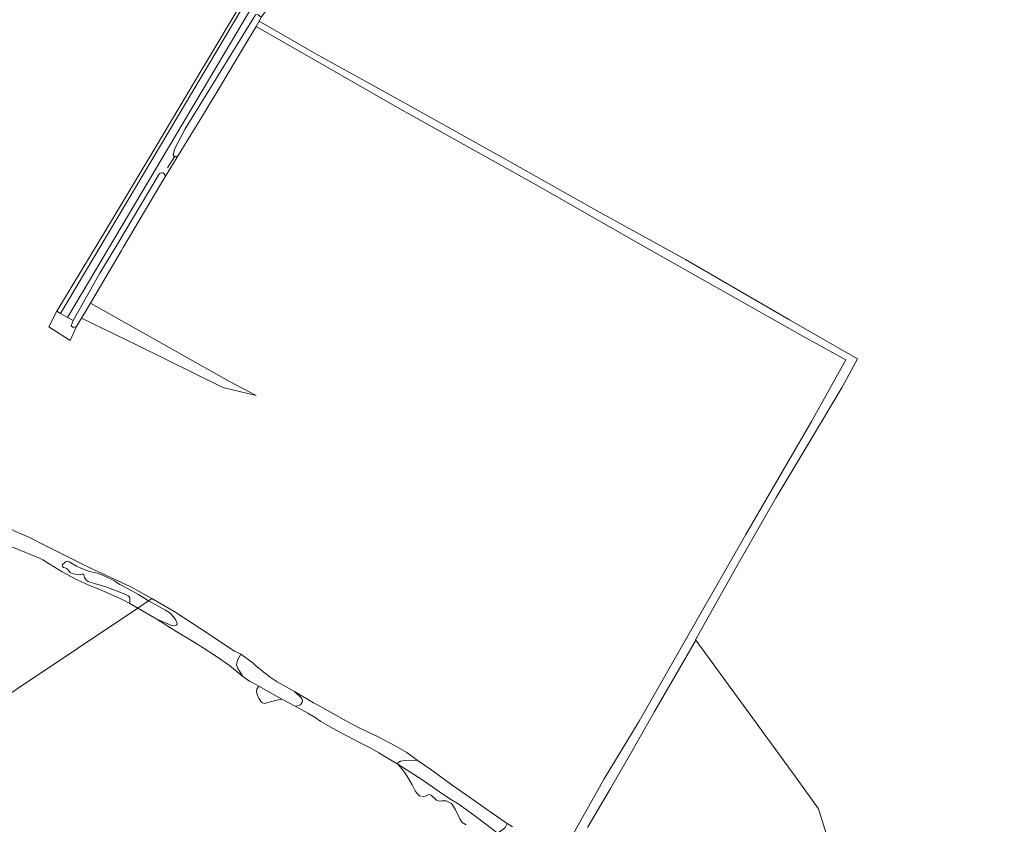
# Model space of a CAD drawing. Header units: metres. Extents: x 200176 to 205485, y 394066 to 399855.
# Tile 29 of 230: x 201647 to 202077, y 396594 to 396946. Entities that reach past the tile are written whole.
import ezdxf

# ---------------------------------------------------------------- set-up
doc = ezdxf.new("R2010")
doc.units = ezdxf.units.M
for name, color, linetype, lineweight in [('B-WE-GR-BOUWLAND-GV', 80, 'Continuous', 13), ('B-WE-GR-GRAS-GV', 60, 'Continuous', 13), ('B-WE-GR-HOUTWAL-GV', 40, 'Continuous', 13), ('B-WE-GR-STRUIK-GV', 90, 'Continuous', 13), ('B-WE-GW-TALUD_KRUIN-G', 90, 'Continuous', 18), ('B-WE-KW-KUNSTWERK_DUIKER-G', 170, 'Continuous', 18), ('B-WE-OG-WATER-GV', 130, 'Continuous', 18), ('B-WE-OG-WATER_SLOOT-GV', 120, 'Continuous', 18), ('B-WE-OG-WEG-GV', 7, 'Continuous', 18), ('B-WE-VH-VERHARDING_ASFALT-GV', 252, 'Continuous', 18), ('B-WE-VH-VERHARDING_FUNDERING_ZAND-GV', 7, 'Continuous', 18), ('B-WE-VH-VERHARDING_OPEN-GV', 252, 'Continuous', 18)]:
    doc.layers.add(name, color=color, linetype=linetype, lineweight=lineweight)

msp = doc.modelspace()

# ---------------------------------------------------------------- linework, layer by layer
at = {"layer": 'B-WE-GR-BOUWLAND-GV', "flags": 128}
for points in [[(201888.446, 396589.394), (201902.382, 396614.306), (201917.803, 396639.61), (201941.865, 396681.905), (201964.43, 396721.14), (201978.47, 396745.515), (201993.074, 396770.441), (202008.047, 396797.428), (201989.276, 396807.842), (201918.663, 396847.652), (201871.389, 396874.63), (201813.062, 396907.084), (201750.226, 396943.172), (201745.246, 396934.749), (201734.346, 396916.587), (201727.943, 396905.918), (201716.164, 396886.698), (201710.437, 396877.475), (201708.422, 396874.124), (201692.152, 396846.478), (201691.454, 396845.296), (201677.81, 396822.202), (201738.618, 396788.056), (201750.284, 396781.859), (201735.735, 396785.384), (201697.994, 396804.066), (201673.978, 396815.715), (201672.637, 396813.445), (201671.727, 396811.968), (201668.979, 396805.932), (201659.571, 396811.91), (201663.109, 396818.764), (201685.009, 396854.894), (201706.386, 396890.553), (201726.503, 396924.372), (201745.848, 396956.864)], [(201645.036, 396722.415), (201650.555, 396720.037), (201659.244, 396715.78), (201668.006, 396711.347), (201677.853, 396706.426), (201684.549, 396703.352), (201695.419, 396698.305), (201704.706, 396693.143), (201714.72, 396687.39), (201726.518, 396679.556), (201740.773, 396670.084), (201743.615, 396668.751), (201743.97, 396668.519), (201749.017, 396664.902), (201750.355, 396663.631), (201751.98, 396662.233), (201753.351, 396661.175), (201754.811, 396660.08), (201755.921, 396659.072), (201759.462, 396656.74), (201767.052, 396652.466), (201775.283, 396647.593), (201777.051, 396646.627), (201788.826, 396640.194), (201795.273, 396636.672), (201803.575, 396632.67), (201811.285, 396628.601), (201816.149, 396625.793), (201820.71, 396622.473), (201827.06, 396618.156), (201835.918, 396611.534), (201843.614, 396606.315), (201853.515, 396599.355), (201860.101, 396594.863), (201862.381, 396593.308)]]:
    msp.add_lwpolyline(points, dxfattribs=at)
at = {"layer": 'B-WE-GR-GRAS-GV', "flags": 128}
for points in [[(201752.408, 396947.186), (201751.696, 396945.659), (201751.544, 396945.402), (201776.415, 396931.118), (201814.856, 396909.899), (201857.731, 396886.047), (201899.098, 396862.753), (201937.941, 396841.295), (201983.488, 396814.903), (202013.163, 396797.843), (202006.503, 396785.537), (201992.042, 396761.325), (201977.587, 396737.288), (201961.166, 396708.539), (201942.429, 396675.144), (201942.355, 396675.013), (201942.564, 396674.893)], [(202012.891, 396547.401), (201996.151, 396601.275), (201984.235, 396617.843), (201942.564, 396674.893), (201933.383, 396659.105), (201924.512, 396643.698), (201914.471, 396626.291), (201905.153, 396610.132), (201895.223, 396593.112)], [(201942.564, 396674.893), (201984.235, 396617.843), (201996.151, 396601.275), (202012.891, 396547.401), (202083.126, 396505.605), (202111.147, 396488.74), (202137.678, 396473.642), (202189.324, 396444.071), (202225.634, 396423.155), (202250.778, 396408.098), (202251.963, 396407.412), (202255.15, 396412.433), (202254.929, 396412.588), (202254.781, 396412.769), (202254.594, 396413.111), (202254.531, 396413.363), (202254.577, 396413.851), (202254.693, 396414.229), (202267.64, 396434.479), (202282.616, 396457.701), (202291.592, 396471.636)]]:
    msp.add_lwpolyline(points, dxfattribs=at)
at = {"layer": 'B-WE-GR-HOUTWAL-GV', "flags": 128}
msp.add_lwpolyline([(201895.223, 396593.112), (201905.153, 396610.132), (201914.471, 396626.291), (201924.512, 396643.698), (201933.383, 396659.105), (201942.564, 396674.893), (201942.355, 396675.013), (201942.429, 396675.144), (201961.166, 396708.539), (201977.587, 396737.288), (201992.042, 396761.325), (202006.503, 396785.537), (202013.163, 396797.843), (201983.488, 396814.903), (201937.941, 396841.295), (201899.098, 396862.753), (201857.731, 396886.047), (201814.856, 396909.899), (201776.415, 396931.118), (201751.544, 396945.402), (201750.226, 396943.172), (201813.062, 396907.084), (201871.389, 396874.63), (201918.663, 396847.652), (201989.276, 396807.842), (202008.047, 396797.428), (201993.074, 396770.441), (201978.47, 396745.515), (201964.43, 396721.14), (201941.865, 396681.905), (201917.803, 396639.61), (201902.382, 396614.306), (201888.446, 396589.394)], dxfattribs=at)
msp.add_lwpolyline([(201673.978, 396815.715), (201697.994, 396804.066), (201735.735, 396785.384), (201750.284, 396781.859), (201738.618, 396788.056), (201677.81, 396822.202)], close=True, dxfattribs=at)
at = {"layer": 'B-WE-GR-STRUIK-GV', "flags": 128}
for points in [[(201695, 396690.907), (201698.485, 396688.983), (201703.18, 396692.123), (201698.906, 396694.961), (201694.601, 396697.278), (201690.609, 396699.255), (201689.876, 396699.66), (201688.857, 396700.365), (201688.034, 396700.958), (201684.437, 396702.838), (201682.561, 396703.711), (201681.231, 396704.112), (201679.688, 396704.446), (201678.653, 396704.676), (201677.348, 396704.984), (201673.678, 396706.365), (201671.678, 396707.277), (201669.272, 396708.7), (201668.571, 396709.235), (201667.807, 396709.459), (201667.237, 396709.273), (201666.778, 396708.963), (201666.285, 396708.564), (201665.724, 396708.192), (201665.483, 396707.801), (201665.625, 396707.241), (201666.059, 396706.76), (201666.725, 396706.51), (201667.401, 396706.304), (201667.791, 396705.948), (201668.465, 396705.049), (201668.926, 396704.585), (201669.29, 396704.327), (201669.948, 396704.032), (201670.978, 396703.755), (201671.991, 396703.62), (201673.067, 396703.564), (201673.965, 396703.776), (201674.356, 396703.882), (201674.623, 396703.828), (201674.889, 396703.543), (201675.03, 396702.983), (201675.278, 396702.378), (201675.952, 396701.363), (201676.413, 396700.9), (201676.874, 396700.552), (201677.558, 396700.276), (201679.593, 396699.703), (201684.559, 396698.191), (201692.58, 396695.207), (201694.277, 396694.333), (201694.827, 396693.852), (201695.013, 396693.513)], [(201703.18, 396692.123), (201698.485, 396688.983), (201706.844, 396684.078), (201713.743, 396681.2), (201714.895, 396681.295), (201715.35, 396681.43), (201715.709, 396681.836), (201715.566, 396682.872), (201715.122, 396683.667), (201713.925, 396685.344), (201712.91, 396686.431), (201712.069, 396687.129), (201710.696, 396688.061)], [(201744.383, 396659.007), (201747.304, 396657.04), (201749.394, 396655.961), (201751.509, 396654.869), (201761.474, 396649.14), (201767.336, 396646.131), (201768.979, 396646.365), (201769.475, 396646.644), (201770.022, 396647.168), (201770.424, 396647.851), (201770.473, 396648.558), (201770.332, 396649.101), (201769.742, 396649.816), (201767.052, 396652.466), (201759.462, 396656.74), (201755.921, 396659.072), (201754.811, 396660.08), (201753.351, 396661.175), (201751.98, 396662.233), (201750.355, 396663.631), (201749.017, 396664.902), (201743.97, 396668.519), (201743.615, 396668.751), (201742.833, 396667.543), (201742.11, 396666.175), (201741.754, 396664.234), (201742.196, 396662.527)], [(201761.474, 396649.14), (201751.509, 396654.869), (201750.543, 396653.562), (201750.411, 396652.469), (201750.746, 396651.174), (201751.489, 396649.64), (201752.253, 396648.203), (201753.026, 396647.528), (201753.747, 396647.323), (201754.335, 396647.452), (201756.552, 396648.05), (201759.358, 396648.776)], [(201812.235, 396620.779), (201822.739, 396614.045), (201830.435, 396608.694), (201834.932, 396605.661), (201838.952, 396603.268), (201846.525, 396597.736), (201853.694, 396592.183), (201855.862, 396590.614), (201856.822, 396591.331), (201858.493, 396592.415), (201859.165, 396593.135), (201860.101, 396594.863), (201853.515, 396599.355), (201843.614, 396606.315), (201835.918, 396611.534), (201827.06, 396618.156), (201820.71, 396622.473), (201815.664, 396622.371), (201814.414, 396622.279), (201813.418, 396622.055), (201812.597, 396621.692), (201812.258, 396621.303)]]:
    msp.add_lwpolyline(points, close=True, dxfattribs=at)
msp.add_lwpolyline([(201853.694, 396592.183), (201846.525, 396597.736), (201838.952, 396603.268), (201834.932, 396605.661), (201830.435, 396608.694), (201822.739, 396614.045), (201812.235, 396620.779), (201814.808, 396617.691), (201816.849, 396614.543), (201818.428, 396611.666), (201819.79, 396609.125), (201820.682, 396607.895), (201821.755, 396606.974), (201823.344, 396606.577), (201824.255, 396606.787), (201825.835, 396607.431), (201826.872, 396607.152), (201829.192, 396605.041), (201830.292, 396604.517), (201831.534, 396604.656), (201833.327, 396604.678), (201835.682, 396603.54), (201837.288, 396601.062), (201839.381, 396596.806), (201840.38, 396595.266), (201842.116, 396594.203)], dxfattribs=at)
at = {"layer": 'B-WE-GW-TALUD_KRUIN-G', "flags": 128}
for points in [[(201704.706, 396693.143), (201695.419, 396698.305), (201684.549, 396703.352), (201677.853, 396706.426), (201668.006, 396711.347), (201659.244, 396715.78), (201650.555, 396720.037), (201645.036, 396722.415), (201643.672, 396723.121), (201642.67, 396723.754), (201641.803, 396724.252), (201640.387, 396724.834), (201637.7, 396725.78), (201635.922, 396726.57), (201633.784, 396727.701), (201630.322, 396729.476), (201625.538, 396731.626), (201624.433, 396732.091)], [(201743.615, 396668.751), (201740.773, 396670.084), (201726.518, 396679.556), (201714.72, 396687.39), (201704.706, 396693.143)], [(201767.052, 396652.466), (201759.462, 396656.74), (201755.921, 396659.072), (201754.811, 396660.08), (201753.351, 396661.175), (201751.98, 396662.233), (201750.355, 396663.631), (201749.017, 396664.902), (201743.97, 396668.519), (201743.615, 396668.751)], [(201820.71, 396622.473), (201816.149, 396625.793), (201811.285, 396628.601), (201803.575, 396632.67), (201795.273, 396636.672), (201788.826, 396640.194), (201777.051, 396646.627), (201775.283, 396647.593), (201767.052, 396652.466)], [(201860.101, 396594.863), (201853.515, 396599.355), (201843.614, 396606.315), (201835.918, 396611.534), (201827.06, 396618.156), (201820.71, 396622.473)]]:
    msp.add_lwpolyline(points, dxfattribs=at)
at = {"layer": 'B-WE-KW-KUNSTWERK_DUIKER-G', "flags": 128}
msp.add_lwpolyline([(201711.51, 396881.36), (201714.56, 396886.14)], dxfattribs=at)
at = {"layer": 'B-WE-OG-WATER-GV', "flags": 128}
for points in [[(201566.111, 396600.458), (201698.485, 396688.983), (201695, 396690.907), (201691.376, 396692.907), (201690.577, 396693.3), (201681.231, 396697.441), (201677.37, 396698.902), (201671.795, 396701.458), (201665.486, 396704.843), (201659.735, 396708.269), (201656.957, 396710.084), (201655.538, 396710.788), (201653.73, 396711.527), (201639.449, 396717.33)], [(201842.116, 396594.203), (201840.38, 396595.266), (201839.381, 396596.806), (201837.288, 396601.062), (201835.682, 396603.54), (201833.327, 396604.678), (201831.534, 396604.656), (201830.292, 396604.517), (201829.192, 396605.041), (201826.872, 396607.152), (201825.835, 396607.431), (201824.255, 396606.787), (201823.344, 396606.577), (201821.755, 396606.974), (201820.682, 396607.895), (201819.79, 396609.125), (201818.428, 396611.666), (201816.849, 396614.543), (201814.808, 396617.691), (201812.235, 396620.779), (201807.966, 396623.264), (201803.889, 396625.746), (201800.19, 396627.841), (201795.171, 396630.409), (201787.182, 396634.533), (201782.648, 396637.036), (201778.569, 396639.327), (201776.102, 396641.082), (201772.872, 396643.038), (201767.336, 396646.131), (201761.474, 396649.14), (201759.358, 396648.776), (201756.552, 396648.05), (201754.335, 396647.452), (201753.747, 396647.323), (201753.026, 396647.528), (201752.253, 396648.203), (201751.489, 396649.64), (201750.746, 396651.174), (201750.411, 396652.469), (201750.543, 396653.562), (201751.509, 396654.869), (201749.394, 396655.961), (201747.304, 396657.04), (201744.383, 396659.007), (201738.599, 396663.927), (201733.417, 396667.528), (201727.091, 396671.527), (201721.759, 396674.969), (201715.664, 396678.611), (201706.844, 396684.078), (201698.485, 396688.983), (201566.111, 396600.458)]]:
    msp.add_lwpolyline(points, dxfattribs=at)
at = {"layer": 'B-WE-OG-WATER_SLOOT-GV', "flags": 128}
msp.add_lwpolyline([(201734.346, 396916.587), (201745.246, 396934.749), (201750.226, 396943.172), (201751.544, 396945.402), (201751.696, 396945.659), (201752.408, 396947.186), (201751.072, 396948.356), (201749.96, 396948.17), (201731.533, 396918.285), (201719.298, 396898.442), (201714.78, 396889.862), (201713.983, 396887.032), (201714.361, 396886.378), (201715.289, 396886.327), (201716.164, 396886.698), (201727.943, 396905.918)], close=True, dxfattribs=at)
for points in [[(201708.001, 396878.816), (201688.895, 396846.818), (201681.996, 396835.264), (201670.215, 396814.583), (201669.369, 396812.285), (201670.32, 396811.547), (201671.727, 396811.968), (201672.637, 396813.445), (201673.978, 396815.715), (201677.81, 396822.202)], [(201677.81, 396822.202), (201691.454, 396845.296), (201692.152, 396846.478), (201708.422, 396874.124), (201710.437, 396877.475)], [(201862.381, 396593.308), (201860.101, 396594.863), (201859.165, 396593.135)]]:
    msp.add_lwpolyline(points, dxfattribs=at)
at = {"layer": 'B-WE-OG-WATER_SLOOT-GV'}
msp.add_lwpolyline([(201710.437, 396877.475, 0.7245519), (201708.001, 396878.816)], format="xyb", dxfattribs=at)
at = {"layer": 'B-WE-OG-WEG-GV', "flags": 128}
msp.add_lwpolyline([(201858.218, 397142.437), (201856.47, 397142.624), (201842.278, 397119.154), (201824.406, 397089.072), (201804.869, 397056.44), (201785.316, 397024.25), (201765.91, 396990.778), (201745.848, 396956.864), (201726.503, 396924.372), (201706.386, 396890.553), (201685.009, 396854.894), (201663.109, 396818.764), (201664.765, 396817.756), (201773.191, 397000), (201850.576, 397130.07)], close=True, dxfattribs=at)
for points in [[(201862.281, 397142.646), (201861.418, 397140.53), (201858.627, 397136.257), (201857.809, 397135.364), (201853.553, 397128.777), (201667.851, 396815.977), (201670.215, 396814.583), (201681.996, 396835.264), (201688.895, 396846.818), (201708.001, 396878.816)], [(201710.437, 396877.475), (201716.164, 396886.698), (201715.289, 396886.327), (201714.361, 396886.378), (201713.983, 396887.032), (201714.78, 396889.862), (201719.298, 396898.442), (201731.533, 396918.285), (201749.96, 396948.17), (201751.072, 396948.356), (201752.408, 396947.186), (201756.226, 396952.175)]]:
    msp.add_lwpolyline(points, dxfattribs=at)
at = {"layer": 'B-WE-OG-WEG-GV'}
msp.add_lwpolyline([(201708.001, 396878.816, -0.7245519), (201710.437, 396877.475)], format="xyb", dxfattribs=at)
at = {"layer": 'B-WE-VH-VERHARDING_ASFALT-GV', "flags": 128}
msp.add_lwpolyline([(201880.353, 397175.483), (201869.858, 397160.064), (201859.518, 397144.54), (201858.218, 397142.437), (201850.576, 397130.07), (201773.191, 397000), (201664.765, 396817.756), (201667.851, 396815.977), (201853.553, 397128.777), (201857.809, 397135.364), (201858.627, 397136.257), (201861.418, 397140.53), (201862.281, 397142.646)], dxfattribs=at)
at = {"layer": 'B-WE-VH-VERHARDING_FUNDERING_ZAND-GV', "flags": 128}
msp.add_lwpolyline([(201663.109, 396818.764), (201659.571, 396811.91), (201668.979, 396805.932), (201671.727, 396811.968), (201670.32, 396811.547), (201669.369, 396812.285), (201670.215, 396814.583), (201667.851, 396815.977), (201664.765, 396817.756)], close=True, dxfattribs=at)
at = {"layer": 'B-WE-VH-VERHARDING_OPEN-GV', "flags": 128}
msp.add_lwpolyline([(201639.449, 396717.33), (201653.73, 396711.527), (201655.538, 396710.788), (201656.957, 396710.084), (201659.735, 396708.269), (201665.486, 396704.843), (201671.795, 396701.458), (201677.37, 396698.902), (201681.231, 396697.441), (201690.577, 396693.3), (201691.376, 396692.907), (201695, 396690.907), (201695.013, 396693.513), (201694.827, 396693.852), (201694.277, 396694.333), (201692.58, 396695.207), (201684.559, 396698.191), (201679.593, 396699.703), (201677.558, 396700.276), (201676.874, 396700.552), (201676.413, 396700.9), (201675.952, 396701.363), (201675.278, 396702.378), (201675.03, 396702.983), (201674.889, 396703.543), (201674.623, 396703.828), (201674.356, 396703.882), (201673.965, 396703.776), (201673.067, 396703.564), (201671.991, 396703.62), (201670.978, 396703.755), (201669.948, 396704.032), (201669.29, 396704.327), (201668.926, 396704.585), (201668.465, 396705.049), (201667.791, 396705.948), (201667.401, 396706.304), (201666.725, 396706.51), (201666.059, 396706.76), (201665.625, 396707.241), (201665.483, 396707.801), (201665.724, 396708.192), (201666.285, 396708.564), (201666.778, 396708.963), (201667.237, 396709.273), (201667.807, 396709.459), (201668.571, 396709.235), (201669.272, 396708.7), (201671.678, 396707.277), (201673.678, 396706.365), (201677.348, 396704.984), (201678.653, 396704.676), (201679.688, 396704.446), (201681.231, 396704.112), (201682.561, 396703.711), (201684.437, 396702.838), (201688.034, 396700.958), (201688.857, 396700.365), (201689.876, 396699.66), (201690.609, 396699.255), (201694.601, 396697.278), (201698.906, 396694.961), (201703.18, 396692.123), (201704.706, 396693.143), (201695.419, 396698.305), (201684.549, 396703.352), (201677.853, 396706.426), (201668.006, 396711.347), (201659.244, 396715.78), (201650.555, 396720.037), (201645.036, 396722.415)], dxfattribs=at)
for points in [[(201706.844, 396684.078), (201715.664, 396678.611), (201721.759, 396674.969), (201727.091, 396671.527), (201733.417, 396667.528), (201738.599, 396663.927), (201744.383, 396659.007), (201742.196, 396662.527), (201741.754, 396664.234), (201742.11, 396666.175), (201742.833, 396667.543), (201743.615, 396668.751), (201740.773, 396670.084), (201726.518, 396679.556), (201714.72, 396687.39), (201704.706, 396693.143), (201703.18, 396692.123), (201710.696, 396688.061), (201712.069, 396687.129), (201712.91, 396686.431), (201713.925, 396685.344), (201715.122, 396683.667), (201715.566, 396682.872), (201715.709, 396681.836), (201715.35, 396681.43), (201714.895, 396681.295), (201713.743, 396681.2)], [(201767.336, 396646.131), (201772.872, 396643.038), (201776.102, 396641.082), (201778.569, 396639.327), (201782.648, 396637.036), (201787.182, 396634.533), (201795.171, 396630.409), (201800.19, 396627.841), (201803.889, 396625.746), (201807.966, 396623.264), (201812.235, 396620.779), (201812.258, 396621.303), (201812.597, 396621.692), (201813.418, 396622.055), (201814.414, 396622.279), (201815.664, 396622.371), (201820.71, 396622.473), (201816.149, 396625.793), (201811.285, 396628.601), (201803.575, 396632.67), (201795.273, 396636.672), (201788.826, 396640.194), (201777.051, 396646.627), (201775.283, 396647.593), (201767.052, 396652.466), (201769.742, 396649.816), (201770.332, 396649.101), (201770.473, 396648.558), (201770.424, 396647.851), (201770.022, 396647.168), (201769.475, 396646.644), (201768.979, 396646.365)]]:
    msp.add_lwpolyline(points, close=True, dxfattribs=at)

doc.saveas('drawing.dxf')
